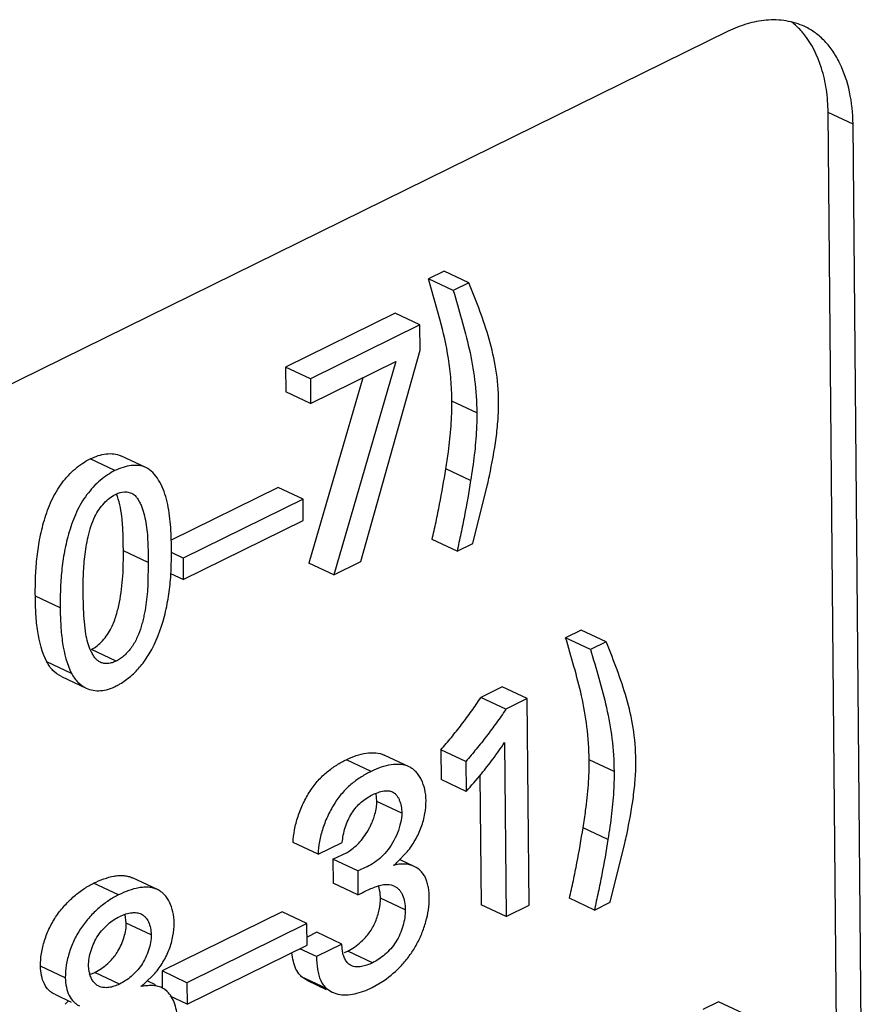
# Model space of a CAD drawing. Header units: inches. Extents: x 0 to 34, y 0 to 22.
# Tile 63 of 84: x 26.203 to 26.445, y 16.471 to 16.752. Entities that reach past the tile are written whole.
import ezdxf

# ---------------------------------------------------------------- set-up
doc = ezdxf.new("R2010")
doc.units = ezdxf.units.IN
doc.header["$LTSCALE"] = 1.87
doc.header["$MEASUREMENT"] = 0
doc.layers.get('0').update_dxf_attribs({"linetype": 'CONTINUOUS'})

msp = doc.modelspace()

# ---------------------------------------------------------------- linework, layer by layer
at = {"color": 7, "linetype": 'CONTINUOUS'}
for p, q in [((26.4053223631, 16.7485133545), (25.5744574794, 16.3395687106)), ((26.4376295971, 16.3133144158), (26.4338321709, 16.7253454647)), ((26.440932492, 16.7220084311), (26.4338321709, 16.7253454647)), ((26.4447299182, 16.3099773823), (26.440932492, 16.7220084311)), ((26.3241769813, 16.6799835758), (26.3197263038, 16.6777966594)), ((26.3312773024, 16.6766465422), (26.3241769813, 16.6799835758)), ((26.3268266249, 16.6744596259), (26.3197263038, 16.6777966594)), ((26.3230064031, 16.6662608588), (26.3197263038, 16.6777966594)), ((26.3312773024, 16.6766465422), (26.3268266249, 16.6744596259)), ((26.3314480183, 16.6762191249), (26.3312773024, 16.6766465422)), ((26.3102110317, 16.6679787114), (26.2789047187, 16.652594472)), ((26.3173113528, 16.6646416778), (26.3102110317, 16.6679787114)), ((26.3173113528, 16.6646416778), (26.2860050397, 16.6492574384)), ((26.3173734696, 16.6574754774), (26.3173113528, 16.6646416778)), ((26.3004251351, 16.5970634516), (26.3173734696, 16.6574754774)), ((26.2860673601, 16.6421757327), (26.3104487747, 16.6541564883)), ((26.3104487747, 16.6541564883), (26.2926797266, 16.5932573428)), ((26.2789047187, 16.652594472), (26.2789670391, 16.6455127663)), ((26.2860050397, 16.6492574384), (26.2789047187, 16.652594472)), ((26.3010234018, 16.649524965), (26.2855794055, 16.5965943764)), ((26.2860050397, 16.6492574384), (26.2860673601, 16.6421757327)), ((26.2860673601, 16.6421757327), (26.2789670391, 16.6455127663)), ((26.3335280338, 16.6395431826), (26.3264277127, 16.6428802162)), ((26.2302016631, 16.623035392), (26.223101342, 16.6263724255)), ((26.2390293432, 16.6239179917), (26.2319290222, 16.6272550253)), ((26.3317692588, 16.6201767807), (26.3246689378, 16.6235138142)), ((26.2335255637, 16.6169842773), (26.2349112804, 16.6166477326)), ((26.2768154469, 16.6182437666), (26.2462405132, 16.6032190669)), ((26.283915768, 16.614906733), (26.2768154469, 16.6182437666)), ((26.3324050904, 16.6022446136), (26.3365966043, 16.6190942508)), ((26.283915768, 16.614906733), (26.2496687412, 16.5980775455)), ((26.2839694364, 16.608763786), (26.283915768, 16.614906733)), ((26.2497224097, 16.5919345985), (26.2839694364, 16.608763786)), ((26.3278869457, 16.6000232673), (26.3207866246, 16.6033603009)), ((26.2397241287, 16.5967910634), (26.2326238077, 16.600128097)), ((26.3278869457, 16.6000232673), (26.3324050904, 16.6022446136)), ((26.2461296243, 16.5925620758), (26.246355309, 16.5982035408)), ((26.2496687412, 16.5980775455), (26.2463234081, 16.5996497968)), ((26.2496687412, 16.5980775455), (26.2497224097, 16.5919345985)), ((26.2397241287, 16.5967910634), (26.239635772, 16.590732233)), ((26.2926797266, 16.5932573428), (26.2855794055, 16.5965943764)), ((26.2926797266, 16.5932573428), (26.3004251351, 16.5970634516)), ((26.2497224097, 16.5919345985), (26.2461582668, 16.5936096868)), ((26.2145932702, 16.5838384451), (26.2074929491, 16.5871754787)), ((26.2213261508, 16.5815687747), (26.2211602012, 16.5874962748)), ((26.2219170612, 16.5763767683), (26.2213261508, 16.5815687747)), ((26.3633440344, 16.5775105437), (26.3588933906, 16.5753199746)), ((26.3704443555, 16.5741735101), (26.3633440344, 16.5775105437)), ((26.3659937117, 16.571982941), (26.3588933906, 16.5753199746)), ((26.2306084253, 16.5686678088), (26.2235081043, 16.5720048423)), ((26.3704443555, 16.5741735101), (26.3659937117, 16.571982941)), ((26.3706152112, 16.5737468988), (26.3704443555, 16.5741735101)), ((26.2178444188, 16.5651374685), (26.2107440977, 16.5684745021)), ((26.214921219, 16.5642868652), (26.2220215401, 16.5609498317)), ((26.3408044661, 16.5612797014), (26.3347118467, 16.5582809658)), ((26.3479047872, 16.5579426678), (26.3408044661, 16.5612797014)), ((26.3418121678, 16.5549439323), (26.3347118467, 16.5582809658)), ((26.3479047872, 16.5579426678), (26.3418121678, 16.5549439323)), ((26.3484486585, 16.4989311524), (26.3479047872, 16.5579426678)), ((26.3414206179, 16.5454115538), (26.3418788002, 16.4956975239)), ((26.3141921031, 16.5384622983), (26.3070917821, 16.5417993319)), ((26.3232890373, 16.5433190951), (26.3233676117, 16.534793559)), ((26.3303893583, 16.5399820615), (26.3232890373, 16.5433190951)), ((26.303399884, 16.5371495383), (26.2962995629, 16.5404865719)), ((26.3303893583, 16.5399820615), (26.3304679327, 16.5314565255)), ((26.3727145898, 16.5370858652), (26.3656142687, 16.5404228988)), ((26.3344380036, 16.5359770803), (26.3347784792, 16.4990345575)), ((26.3304679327, 16.5314565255), (26.3233676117, 16.534793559)), ((26.3050051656, 16.5285798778), (26.3047544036, 16.530869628)), ((26.3121054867, 16.5252428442), (26.3050051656, 16.5285798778)), ((26.3709646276, 16.5177225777), (26.3638643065, 16.5210596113)), ((26.2882014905, 16.5134775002), (26.2811011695, 16.5168145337)), ((26.2882014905, 16.5134775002), (26.2951253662, 16.516885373)), ((26.3716092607, 16.4997947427), (26.3757934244, 16.5166419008)), ((26.292436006, 16.5121156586), (26.2965018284, 16.5140349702)), ((26.3107130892, 16.511104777), (26.3136574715, 16.5141867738)), ((26.292436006, 16.5121156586), (26.292499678, 16.5052070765)), ((26.2995363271, 16.508778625), (26.292436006, 16.5121156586)), ((26.3156789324, 16.5100150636), (26.3114509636, 16.5120021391)), ((26.2995363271, 16.508778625), (26.2995999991, 16.5018700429)), ((26.2312356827, 16.5018877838), (26.2241353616, 16.5052248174)), ((26.2423323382, 16.5034211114), (26.2352320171, 16.506758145)), ((26.2995999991, 16.5018700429), (26.292499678, 16.5052070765)), ((26.3090653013, 16.5047266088), (26.3099883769, 16.5044096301)), ((26.3131182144, 16.4976477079), (26.3060178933, 16.5009847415)), ((26.3418788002, 16.4956975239), (26.3347784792, 16.4990345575)), ((26.3418788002, 16.4956975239), (26.3484486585, 16.4989311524)), ((26.3670921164, 16.4975714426), (26.3599917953, 16.5009084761)), ((26.3670921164, 16.4975714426), (26.3716092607, 16.4997947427)), ((26.2334603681, 16.4937966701), (26.233130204, 16.4962684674)), ((26.2779357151, 16.4970114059), (26.2436879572, 16.4801549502)), ((26.2850360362, 16.4936743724), (26.2779357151, 16.4970114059)), ((26.2405606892, 16.4904596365), (26.2334603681, 16.4937966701)), ((26.2850360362, 16.4936743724), (26.2507882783, 16.4768179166)), ((26.2850926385, 16.4875328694), (26.2850360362, 16.4936743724)), ((26.287879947, 16.4911975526), (26.2850716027, 16.4898153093)), ((26.2949802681, 16.487860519), (26.287879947, 16.4911975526)), ((26.2508448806, 16.4706764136), (26.2850926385, 16.4875328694)), ((26.2949802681, 16.487860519), (26.287721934, 16.4842880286)), ((26.2951649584, 16.4857664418), (26.2949802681, 16.487860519)), ((26.287721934, 16.4842880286), (26.2830045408, 16.4865051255)), ((26.3037698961, 16.482505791), (26.296669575, 16.4858428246)), ((26.2160470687, 16.4782205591), (26.2089467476, 16.4815575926)), ((26.2228564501, 16.4799413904), (26.2226828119, 16.4816602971)), ((26.2233095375, 16.4792776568), (26.2244378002, 16.4797642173)), ((26.2315381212, 16.4764271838), (26.2244378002, 16.4797642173)), ((26.2385370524, 16.4764446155), (26.2416186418, 16.4794747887)), ((26.2436879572, 16.4801549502), (26.2437318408, 16.4753934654)), ((26.2507882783, 16.4768179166), (26.2436879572, 16.4801549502)), ((26.2418406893, 16.4762244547), (26.2393776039, 16.4773820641)), ((26.2507882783, 16.4768179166), (26.2508448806, 16.4706764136)), ((26.2851586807, 16.4774211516), (26.2835259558, 16.4785199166)), ((26.2906262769, 16.4751828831), (26.2835259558, 16.4785199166)), ((26.2851560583, 16.4774155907), (26.2904960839, 16.474905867)), ((26.3036905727, 16.4754436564), (26.3071178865, 16.4774767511)), ((26.2130210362, 16.4734975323), (26.2177304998, 16.4712841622)), ((26.2451267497, 16.4743285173), (26.2443712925, 16.4749532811)), ((26.2906262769, 16.4751828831), (26.292254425, 16.4740743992)), ((26.2922563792, 16.4740785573), (26.2938832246, 16.473543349)), ((26.2508448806, 16.4706764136), (26.2459416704, 16.4729808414)), ((26.4025526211, 16.4713837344), (26.3981019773, 16.4691931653)), ((26.4096529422, 16.4680467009), (26.4025526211, 16.4713837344))]:
    msp.add_line(p, q, dxfattribs=at)
for centre, radius, start, end in [((26.0028492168, 16.6933501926), 0.3419082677, 347.4564931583, 347.8737333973), ((26.1060103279, 16.5995975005), 0.1403504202, 0.499314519, 0.8208755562), ((26.1069081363, 16.599517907), 0.1394533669, 359.4599717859, 0.535229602), ((26.2641382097, 16.5954834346), 0.0920856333, 323.477886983, 327.0604801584), ((26.254796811, 16.6024623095), 0.1037460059, 320.4978524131, 323.4508039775), ((26.2424310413, 16.6127973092), 0.1198616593, 317.2639289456, 320.4459690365), ((26.0409527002, 16.5909995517), 0.3429976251, 347.4795737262, 347.8958430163), ((26.2873640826, 16.5292064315), 0.0177107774, 301.0604851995, 303.2571663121), ((26.2968431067, 16.5268849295), 0.0210092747, 307.7386176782, 311.3138906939), ((26.2901435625, 16.4990733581), 0.0147524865, 292.1917267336, 296.2550000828), ((26.2172135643, 16.4943902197), 0.0163128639, 296.2861935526, 312.1705246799), ((26.2310304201, 16.481563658), 0.008333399, 191.2254807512, 195.2164803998), ((26.22553195, 16.4923802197), 0.0205688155, 305.9512401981, 309.2180048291), ((26.2413680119, 16.4706315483), 0.0052628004, 55.2035937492, 64.7708315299), ((26.2470117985, 16.4402066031), 0.04346419, 133.6610088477, 135.5528253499)]:
    msp.add_arc(centre, radius, start, end, dxfattribs=at)
for points, knots in [([(26.4271540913, 16.7498321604), (26.425489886, 16.7506143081), (26.421837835, 16.7517098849), (26.418041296, 16.7518056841), (26.4161311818, 16.7516416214)], [0, 0, 0, 0, 0.4895757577, 1, 1, 1, 1]), ([(26.4161311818, 16.7516416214), (26.4143138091, 16.7514855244), (26.4105886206, 16.7507631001), (26.4070655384, 16.7493713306), (26.4053223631, 16.7485133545)], [0, 0, 0, 0, 0.4842291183, 1, 1, 1, 1]), ([(26.4267775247, 16.747865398), (26.4265279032, 16.7481681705), (26.4255179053, 16.7493309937), (26.4243816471, 16.7503860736), (26.4234720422, 16.7510860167)], [0, 0, 0, 0, 0.2547851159, 1, 1, 1, 1]), ([(26.440932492, 16.7220084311), (26.4409039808, 16.725101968), (26.4403012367, 16.731038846), (26.4380358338, 16.737993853), (26.4353588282, 16.7427019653), (26.433010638, 16.7456756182), (26.4302853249, 16.7481106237), (26.4282198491, 16.7493312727), (26.4271540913, 16.7498321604)], [0, 0, 0, 0, 0.2844966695, 0.5448043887, 0.6657640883, 0.7809934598, 0.8917073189, 1, 1, 1, 1]), ([(26.4338321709, 16.7253454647), (26.4338119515, 16.727539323), (26.4334893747, 16.731811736), (26.431754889, 16.7396116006), (26.4291458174, 16.744992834), (26.4267775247, 16.747865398)], [0, 0, 0, 0, 0.2746980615, 0.5338593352, 1, 1, 1, 1]), ([(26.3397628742, 16.6427794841), (26.3397360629, 16.6458740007), (26.3392155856, 16.651890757), (26.3372342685, 16.6605069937), (26.3345171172, 16.6685290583), (26.3324625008, 16.6736793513), (26.3314480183, 16.6762191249)], [0, 0, 0, 0, 0.2677933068, 0.5201964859, 0.7633369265, 1, 1, 1, 1]), ([(26.3268266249, 16.6744596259), (26.327616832, 16.6717209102), (26.3292566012, 16.6662171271), (26.3314828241, 16.6577669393), (26.3331005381, 16.6488559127), (26.3335004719, 16.6427016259), (26.3335280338, 16.6395431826)], [0, 0, 0, 0, 0.2396720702, 0.4828866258, 0.7344198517, 1, 1, 1, 1]), ([(26.3264277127, 16.6428802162), (26.3264096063, 16.6449551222), (26.326224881, 16.6490287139), (26.3252700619, 16.6568732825), (26.3239797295, 16.6625640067), (26.3230064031, 16.6662608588)], [0, 0, 0, 0, 0.2627914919, 0.5158476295, 1, 1, 1, 1]), ([(26.3246689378, 16.6235138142), (26.3249350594, 16.6251541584), (26.3255553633, 16.6292220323), (26.3262606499, 16.6356759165), (26.326448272, 16.6405058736), (26.3264277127, 16.6428802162)], [0, 0, 0, 0, 0.2560994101, 0.6340752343, 1, 1, 1, 1]), ([(26.3371284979, 16.6215266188), (26.3378778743, 16.6251068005), (26.338875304, 16.6304562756), (26.3396444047, 16.6375687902), (26.3397779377, 16.6410636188), (26.3397628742, 16.6427794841)], [0, 0, 0, 0, 0.511542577, 0.7600252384, 1, 1, 1, 1]), ([(26.3335280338, 16.6395431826), (26.3335416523, 16.6379704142), (26.3334490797, 16.6339656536), (26.3328822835, 16.6274961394), (26.3321673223, 16.6226304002), (26.3317692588, 16.6201767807)], [0, 0, 0, 0, 0.2423814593, 0.6169398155, 1, 1, 1, 1]), ([(26.2074929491, 16.5871754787), (26.2074776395, 16.5889213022), (26.2075069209, 16.5924626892), (26.2078541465, 16.5978481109), (26.208641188, 16.6033733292), (26.2097517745, 16.6080218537), (26.2109747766, 16.6117378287), (26.2121017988, 16.6144840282), (26.2134523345, 16.6171063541), (26.2150569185, 16.6195321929), (26.2168868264, 16.6217038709), (26.2188669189, 16.6235943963), (26.2209301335, 16.6251669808), (26.2223782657, 16.6260171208), (26.223101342, 16.6263724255)], [0, 0, 0, 0, 0.1180190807, 0.2393149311, 0.3645272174, 0.4948507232, 0.5617703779, 0.6288178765, 0.695309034, 0.7608467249, 0.8249873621, 0.8868765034, 0.9455391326, 1, 1, 1, 1]), ([(26.223101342, 16.6263724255), (26.223853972, 16.6267422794), (26.2253672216, 16.6273615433), (26.2276811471, 16.6278885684), (26.2299096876, 16.6279259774), (26.2313070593, 16.6275473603), (26.2319291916, 16.6272549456)], [0, 0, 0, 0, 0.2751540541, 0.534156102, 0.7744467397, 1, 1, 1, 1]), ([(26.2302016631, 16.623035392), (26.2294785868, 16.6226800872), (26.2280304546, 16.6218299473), (26.22596724, 16.6202573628), (26.2239871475, 16.6183668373), (26.2221572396, 16.6161951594), (26.2205526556, 16.6137693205), (26.2192021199, 16.6111469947), (26.2180750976, 16.6084007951), (26.2168520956, 16.6046848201), (26.2157415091, 16.6000362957), (26.2149544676, 16.5945110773), (26.214607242, 16.5891256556), (26.2145779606, 16.5855842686), (26.2145932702, 16.5838384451)], [0, 0, 0, 0, 0.0544608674, 0.1131234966, 0.1750126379, 0.2391532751, 0.304690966, 0.3711821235, 0.4382296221, 0.5051492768, 0.6354727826, 0.7606850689, 0.8819809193, 1, 1, 1, 1]), ([(26.2390293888, 16.6239179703), (26.238407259, 16.6242103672), (26.2370099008, 16.624588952), (26.2347813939, 16.6245515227), (26.2324675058, 16.6240244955), (26.2309542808, 16.6234052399), (26.2302016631, 16.623035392)], [0, 0, 0, 0, 0.2255533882, 0.4658443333, 0.7248463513, 1, 1, 1, 1]), ([(26.246346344, 16.6016082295), (26.2463132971, 16.6039053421), (26.2461798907, 16.6073107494), (26.2456194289, 16.6117406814), (26.2449731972, 16.614851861), (26.2440456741, 16.6177389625), (26.2428019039, 16.6203262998), (26.241197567, 16.622503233), (26.2397830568, 16.6235637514), (26.2390293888, 16.6239179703)], [0, 0, 0, 0, 0.2817566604, 0.41728855, 0.547247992, 0.6709202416, 0.7883267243, 0.897867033, 1, 1, 1, 1]), ([(26.3207866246, 16.6033603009), (26.3211588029, 16.6050443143), (26.3219011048, 16.6084050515), (26.3232612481, 16.6151111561), (26.3241493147, 16.6201529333), (26.3246689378, 16.6235138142)], [0, 0, 0, 0, 0.2520518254, 0.5029826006, 1, 1, 1, 1]), ([(26.3317692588, 16.6201767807), (26.3312496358, 16.6168158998), (26.3303615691, 16.6117741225), (26.3290014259, 16.6050680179), (26.3282591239, 16.6017072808), (26.3278869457, 16.6000232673)], [0, 0, 0, 0, 0.4970173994, 0.7479481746, 1, 1, 1, 1]), ([(26.2303379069, 16.6162469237), (26.2306009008, 16.6163761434), (26.231607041, 16.6168083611), (26.2327231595, 16.6170310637), (26.2335255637, 16.6169842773)], [0, 0, 0, 0, 0.2671653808, 1, 1, 1, 1]), ([(26.2245147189, 16.6099403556), (26.2248538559, 16.6106362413), (26.2256182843, 16.6119745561), (26.2270306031, 16.6137440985), (26.2285963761, 16.6152022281), (26.2297534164, 16.6159596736), (26.2303379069, 16.6162469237)], [0, 0, 0, 0, 0.2663395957, 0.5280808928, 0.7759320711, 1, 1, 1, 1]), ([(26.2321767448, 16.60996374), (26.2320398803, 16.611086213), (26.2316833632, 16.6132579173), (26.2310432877, 16.6153716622), (26.2306366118, 16.6163573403)], [0, 0, 0, 0, 0.5146807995, 1, 1, 1, 1]), ([(26.2349112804, 16.6166477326), (26.2352239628, 16.6165007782), (26.235818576, 16.616096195), (26.2365501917, 16.6152738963), (26.2371624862, 16.6142919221), (26.2378613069, 16.6128137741), (26.238543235, 16.6107878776), (26.2392865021, 16.6072605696), (26.2396692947, 16.6025580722), (26.2397071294, 16.5987381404), (26.2397241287, 16.5967910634)], [0, 0, 0, 0, 0.0490393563, 0.1004895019, 0.1552519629, 0.2127472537, 0.3322661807, 0.4576298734, 0.7236215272, 1, 1, 1, 1]), ([(26.2211602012, 16.5874962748), (26.2211444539, 16.5892955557), (26.2211453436, 16.5929474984), (26.2214995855, 16.5985329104), (26.2223002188, 16.6032828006), (26.2233297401, 16.6071221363), (26.2240682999, 16.6090243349), (26.2245147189, 16.6099403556)], [0, 0, 0, 0, 0.2360408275, 0.4789394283, 0.7333667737, 0.866324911, 1, 1, 1, 1]), ([(26.2326238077, 16.600128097), (26.2326092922, 16.6017906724), (26.2325774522, 16.6050732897), (26.2323728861, 16.6083551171), (26.2321767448, 16.60996374)], [0, 0, 0, 0, 0.5064117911, 1, 1, 1, 1]), ([(26.2315066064, 16.5854433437), (26.2320120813, 16.5879088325), (26.2326030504, 16.5928097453), (26.2326448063, 16.5977288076), (26.2326238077, 16.600128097)], [0, 0, 0, 0, 0.5119392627, 1, 1, 1, 1]), ([(26.2400184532, 16.5707185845), (26.2419970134, 16.5740330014), (26.244071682, 16.5795341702), (26.2455741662, 16.5869951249), (26.2459932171, 16.5907307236), (26.2461296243, 16.5925620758)], [0, 0, 0, 0, 0.5070693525, 0.7587615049, 1, 1, 1, 1]), ([(26.239635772, 16.590732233), (26.2395893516, 16.5897401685), (26.239455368, 16.5877357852), (26.2390973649, 16.5847042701), (26.2386372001, 16.5821509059), (26.2381552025, 16.5800849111), (26.2375852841, 16.5779889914), (26.2368536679, 16.5759257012), (26.2358809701, 16.5739727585), (26.2350146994, 16.5726026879), (26.2340231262, 16.5713578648), (26.232943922, 16.5702632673), (26.231812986, 16.5693521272), (26.2310105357, 16.5688654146), (26.2306084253, 16.5686678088)], [0, 0, 0, 0, 0.1198011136, 0.2422283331, 0.3680429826, 0.4325324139, 0.4980761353, 0.6300486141, 0.6956943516, 0.7609068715, 0.8251959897, 0.8873076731, 0.9459539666, 1, 1, 1, 1]), ([(26.2107440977, 16.5684745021), (26.209378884, 16.571143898), (26.2082132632, 16.57576165), (26.2076042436, 16.5820897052), (26.2075077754, 16.585463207), (26.2074929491, 16.5871754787)], [0, 0, 0, 0, 0.470815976, 0.7311111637, 1, 1, 1, 1]), ([(26.2145932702, 16.5838384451), (26.2146080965, 16.5821261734), (26.2147045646, 16.5787526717), (26.2153135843, 16.5724246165), (26.216479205, 16.5678068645), (26.2178444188, 16.5651374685)], [0, 0, 0, 0, 0.2688888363, 0.529184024, 1, 1, 1, 1]), ([(26.2292146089, 16.5781960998), (26.2297773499, 16.5793452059), (26.2304422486, 16.5811531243), (26.2311036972, 16.5836036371), (26.2313813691, 16.58483249), (26.2315066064, 16.5854433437)], [0, 0, 0, 0, 0.5039928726, 0.7543810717, 1, 1, 1, 1]), ([(26.2235081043, 16.5720048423), (26.2240813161, 16.5722865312), (26.2252153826, 16.5730306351), (26.2267484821, 16.5744633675), (26.2281309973, 16.5762012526), (26.2288805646, 16.577513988), (26.2292146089, 16.5781960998)], [0, 0, 0, 0, 0.2240338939, 0.4718532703, 0.7335829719, 1, 1, 1, 1]), ([(26.2260487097, 16.5683016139), (26.2257443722, 16.5684446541), (26.225164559, 16.5688315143), (26.2244420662, 16.5696146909), (26.2238324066, 16.5705509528), (26.2231328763, 16.5719656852), (26.2224433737, 16.5739108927), (26.2220716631, 16.5755381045), (26.2219170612, 16.5763767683)], [0, 0, 0, 0, 0.1079189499, 0.2205171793, 0.3399024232, 0.4652637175, 0.7263182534, 1, 1, 1, 1]), ([(26.3656142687, 16.5404228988), (26.3655851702, 16.5435801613), (26.365182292, 16.5497318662), (26.3635598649, 16.5586383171), (26.3613287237, 16.5670832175), (26.3596854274, 16.5725831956), (26.3588933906, 16.5753199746)], [0, 0, 0, 0, 0.2655945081, 0.5171307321, 0.7603401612, 1, 1, 1, 1]), ([(26.3659937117, 16.571982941), (26.3667857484, 16.569246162), (26.3684290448, 16.563746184), (26.3706601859, 16.5553012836), (26.372282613, 16.5463948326), (26.3726854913, 16.5402431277), (26.3727145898, 16.5370858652)], [0, 0, 0, 0, 0.2396598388, 0.4828692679, 0.7344054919, 1, 1, 1, 1]), ([(26.3789493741, 16.5403282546), (26.3789208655, 16.5434215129), (26.3783971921, 16.5494354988), (26.3764112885, 16.5580468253), (26.373689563, 16.5660632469), (26.3716315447, 16.5712093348), (26.3706152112, 16.5737468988)], [0, 0, 0, 0, 0.2678048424, 0.520212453, 0.7633497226, 1, 1, 1, 1]), ([(26.2347671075, 16.56436277), (26.2357841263, 16.5652442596), (26.2377135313, 16.5672342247), (26.2392948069, 16.5695071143), (26.2400184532, 16.5707185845)], [0, 0, 0, 0, 0.4881613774, 1, 1, 1, 1]), ([(26.2149212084, 16.5642868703), (26.2140395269, 16.5647012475), (26.2123738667, 16.5658890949), (26.2112028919, 16.5675575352), (26.2107440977, 16.5684745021)], [0, 0, 0, 0, 0.4872129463, 1, 1, 1, 1]), ([(26.2306084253, 16.5686678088), (26.2302207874, 16.5684773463), (26.2294384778, 16.5681666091), (26.2282397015, 16.5679265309), (26.2270899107, 16.567943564), (26.2263717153, 16.5681497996), (26.2260487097, 16.5683016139)], [0, 0, 0, 0, 0.2747535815, 0.5325134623, 0.772956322, 1, 1, 1, 1]), ([(26.2178444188, 16.5651374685), (26.2183032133, 16.5642205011), (26.2194741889, 16.5625520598), (26.2211398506, 16.5613642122), (26.2220215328, 16.5609498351)], [0, 0, 0, 0, 0.5127870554, 1, 1, 1, 1]), ([(26.2306032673, 16.5615528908), (26.2309595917, 16.5617280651), (26.232436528, 16.5625246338), (26.2337998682, 16.5635244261), (26.2347671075, 16.56436277)], [0, 0, 0, 0, 0.2367590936, 1, 1, 1, 1]), ([(26.2220215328, 16.5609498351), (26.2226458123, 16.5606564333), (26.2239950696, 16.5602213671), (26.2261716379, 16.5601143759), (26.2284191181, 16.5605904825), (26.2298735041, 16.5611942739), (26.2306032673, 16.5615528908)], [0, 0, 0, 0, 0.2324404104, 0.4715917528, 0.7260013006, 1, 1, 1, 1]), ([(26.3232890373, 16.5433190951), (26.3243024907, 16.5444853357), (26.3262986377, 16.5468670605), (26.3292270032, 16.5505247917), (26.3320643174, 16.5543159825), (26.3338510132, 16.556939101), (26.3347118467, 16.5582809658)], [0, 0, 0, 0, 0.2460546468, 0.4948194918, 0.746111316, 1, 1, 1, 1]), ([(26.3418121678, 16.5549439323), (26.3409513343, 16.5536020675), (26.3391646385, 16.5509789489), (26.3363273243, 16.5471877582), (26.3333989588, 16.5435300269), (26.3314028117, 16.5411483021), (26.3303893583, 16.5399820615)], [0, 0, 0, 0, 0.253888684, 0.5051805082, 0.7539453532, 1, 1, 1, 1]), ([(26.2962995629, 16.5404865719), (26.2972163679, 16.5409378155), (26.2990586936, 16.5417157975), (26.3018736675, 16.5424411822), (26.3046043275, 16.542583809), (26.3063321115, 16.5421563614), (26.3070917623, 16.5417993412)], [0, 0, 0, 0, 0.2737640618, 0.5340774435, 0.7751229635, 1, 1, 1, 1]), ([(26.2811011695, 16.5168145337), (26.2811236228, 16.5180261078), (26.2814240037, 16.5205465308), (26.2824205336, 16.5243068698), (26.2839144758, 16.5280390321), (26.285530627, 16.5309803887), (26.2870270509, 16.5331261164), (26.2885933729, 16.5350216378), (26.2907229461, 16.5370421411), (26.2934599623, 16.5389823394), (26.295359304, 16.5400237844), (26.2962995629, 16.5404865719)], [0, 0, 0, 0, 0.1231395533, 0.2565119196, 0.3943765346, 0.5306831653, 0.5964991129, 0.6599637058, 0.78030216, 0.8935059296, 1, 1, 1, 1]), ([(26.3141920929, 16.5384623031), (26.313432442, 16.5388193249), (26.3117046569, 16.5392467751), (26.3089739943, 16.5391041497), (26.3061590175, 16.5383787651), (26.30431669, 16.5376007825), (26.303399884, 16.5371495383)], [0, 0, 0, 0, 0.2248770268, 0.465922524, 0.7262359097, 1, 1, 1, 1]), ([(26.3190277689, 16.5288236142), (26.3190178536, 16.5298994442), (26.3187963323, 16.5319651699), (26.3179803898, 16.5343757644), (26.3170333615, 16.5360041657), (26.3162116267, 16.5370304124), (26.315269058, 16.5378698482), (26.3145577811, 16.5382904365), (26.3141920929, 16.5384623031)], [0, 0, 0, 0, 0.2850601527, 0.5460576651, 0.6673425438, 0.7826629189, 0.8929412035, 1, 1, 1, 1]), ([(26.3638643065, 16.5210596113), (26.3641298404, 16.5226998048), (26.3647486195, 16.5267672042), (26.3654510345, 16.5332201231), (26.365636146, 16.5380491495), (26.3656142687, 16.5404228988)], [0, 0, 0, 0, 0.2561126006, 0.6340925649, 1, 1, 1, 1]), ([(26.3763248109, 16.51907655), (26.3770726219, 16.52265671), (26.3780675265, 16.5280060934), (26.378833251, 16.5351181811), (26.378965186, 16.5386126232), (26.3789493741, 16.5403282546)], [0, 0, 0, 0, 0.5115510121, 0.7600306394, 1, 1, 1, 1]), ([(26.303399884, 16.5371495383), (26.3024596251, 16.5366867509), (26.3005602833, 16.5356453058), (26.2978232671, 16.5337051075), (26.295693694, 16.5316846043), (26.294127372, 16.5297890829), (26.292630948, 16.5276433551), (26.2910147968, 16.5247019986), (26.2895208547, 16.5209698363), (26.2885243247, 16.5172094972), (26.2882239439, 16.5146890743), (26.2882014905, 16.5134775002)], [0, 0, 0, 0, 0.1064940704, 0.21969784, 0.3400362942, 0.4035008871, 0.4693168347, 0.6056234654, 0.7434880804, 0.8768604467, 1, 1, 1, 1]), ([(26.3727145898, 16.5370858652), (26.3727290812, 16.5355135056), (26.3726386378, 16.5315095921), (26.3720748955, 16.5250410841), (26.3713618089, 16.5201759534), (26.3709646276, 16.5177225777)], [0, 0, 0, 0, 0.2423675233, 0.6169230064, 1, 1, 1, 1]), ([(26.2951253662, 16.516885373), (26.295174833, 16.5175804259), (26.2953764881, 16.5190074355), (26.2959265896, 16.5211344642), (26.2967265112, 16.5232344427), (26.2977612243, 16.5252049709), (26.299038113, 16.5269392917), (26.3004954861, 16.5283819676), (26.3020401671, 16.5295430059), (26.3031244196, 16.5301633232), (26.3036632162, 16.5304285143)], [0, 0, 0, 0, 0.1248089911, 0.2573663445, 0.3927811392, 0.5264601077, 0.654794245, 0.7769089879, 0.8924375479, 1, 1, 1, 1]), ([(26.3036632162, 16.5304285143), (26.3042054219, 16.5306953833), (26.3052875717, 16.5311649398), (26.3064315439, 16.5314780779), (26.3069986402, 16.5315619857)], [0, 0, 0, 0, 0.5131847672, 1, 1, 1, 1]), ([(26.3069986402, 16.5315619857), (26.307422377, 16.5316246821), (26.3082534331, 16.5316732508), (26.3090746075, 16.531475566), (26.309433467, 16.5313069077)], [0, 0, 0, 0, 0.5192957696, 1, 1, 1, 1]), ([(26.309433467, 16.5313069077), (26.3096499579, 16.5312051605), (26.3100675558, 16.5309402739), (26.3106020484, 16.5304006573), (26.3110554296, 16.5297385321), (26.3115663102, 16.528689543), (26.3119845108, 16.527176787), (26.3120994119, 16.525901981), (26.3121054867, 16.5252428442)], [0, 0, 0, 0, 0.1034787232, 0.2115233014, 0.3264736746, 0.4490767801, 0.7148534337, 1, 1, 1, 1]), ([(26.3044618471, 16.5249469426), (26.3046347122, 16.5255603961), (26.3049050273, 16.5267607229), (26.3050106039, 16.5279898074), (26.3050051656, 16.5285798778)], [0, 0, 0, 0, 0.5192468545, 1, 1, 1, 1]), ([(26.3136574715, 16.5141867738), (26.314505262, 16.5152371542), (26.3156651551, 16.5169208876), (26.3169243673, 16.5193304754), (26.3179533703, 16.5218310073), (26.3187963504, 16.5249966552), (26.3190392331, 16.5275797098), (26.3190277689, 16.5288236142)], [0, 0, 0, 0, 0.2549641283, 0.3841419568, 0.5130343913, 0.765034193, 1, 1, 1, 1]), ([(26.3121054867, 16.5252428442), (26.3121139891, 16.5243203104), (26.3118491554, 16.5223795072), (26.3109235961, 16.5195300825), (26.3095611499, 16.5167627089), (26.3078816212, 16.5142852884), (26.3059289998, 16.512281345), (26.3038325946, 16.5107712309), (26.3016937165, 16.5096443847), (26.3002469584, 16.5090510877), (26.2995363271, 16.508778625)], [0, 0, 0, 0, 0.1258416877, 0.2644186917, 0.4073608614, 0.5452418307, 0.670983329, 0.7868924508, 0.8961873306, 1, 1, 1, 1]), ([(26.3027930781, 16.5208428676), (26.3029690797, 16.521173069), (26.3036308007, 16.5224950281), (26.3041623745, 16.523884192), (26.3044618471, 16.5249469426)], [0, 0, 0, 0, 0.2531110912, 1, 1, 1, 1]), ([(26.2970766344, 16.5143963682), (26.2976253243, 16.5147563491), (26.2987158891, 16.515565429), (26.3002353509, 16.5170350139), (26.3016178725, 16.518812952), (26.3024192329, 16.5201414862), (26.3027930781, 16.5208428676)], [0, 0, 0, 0, 0.2261344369, 0.4666206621, 0.7261201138, 1, 1, 1, 1]), ([(26.3599917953, 16.5009084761), (26.3603630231, 16.5025923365), (26.3611035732, 16.5059527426), (26.3624604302, 16.5126580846), (26.3633462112, 16.5176992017), (26.3638643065, 16.5210596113)], [0, 0, 0, 0, 0.2520515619, 0.5029831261, 1, 1, 1, 1]), ([(26.3709646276, 16.5177225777), (26.3704465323, 16.5143621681), (26.3695607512, 16.509321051), (26.3682038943, 16.5026157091), (26.3674633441, 16.4992553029), (26.3670921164, 16.4975714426)], [0, 0, 0, 0, 0.4970168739, 0.7479484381, 1, 1, 1, 1]), ([(26.3156789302, 16.5100150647), (26.314790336, 16.5104326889), (26.3127507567, 16.5108937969), (26.3107007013, 16.5105851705), (26.3097020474, 16.5102705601)], [0, 0, 0, 0, 0.4839323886, 1, 1, 1, 1]), ([(26.3199666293, 16.5009291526), (26.3199572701, 16.5019446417), (26.3198514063, 16.5034414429), (26.3194346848, 16.5053404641), (26.3189877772, 16.506616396), (26.3183782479, 16.5077422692), (26.3173677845, 16.5089895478), (26.3163796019, 16.5096857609), (26.3156789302, 16.5100150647)], [0, 0, 0, 0, 0.2869342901, 0.4215078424, 0.5484122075, 0.6677076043, 0.7812537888, 1, 1, 1, 1]), ([(26.2241353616, 16.5052248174), (26.2250809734, 16.5056902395), (26.2269746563, 16.5065092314), (26.2294265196, 16.5071978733), (26.2313493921, 16.507432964), (26.2327185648, 16.507429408), (26.2340253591, 16.5072264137), (26.2348460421, 16.5069395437), (26.23523198, 16.5067581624)], [0, 0, 0, 0, 0.2737405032, 0.534766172, 0.6579870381, 0.775889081, 0.8892421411, 1, 1, 1, 1]), ([(26.2089467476, 16.4815575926), (26.2089357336, 16.4827526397), (26.2091576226, 16.4852365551), (26.2100536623, 16.4889389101), (26.2114927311, 16.4925884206), (26.2134698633, 16.4959652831), (26.2158480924, 16.4989543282), (26.2184822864, 16.5015173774), (26.2212416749, 16.5036207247), (26.2231751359, 16.5047522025), (26.2241353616, 16.5052248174)], [0, 0, 0, 0, 0.1214568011, 0.2520068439, 0.3860367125, 0.5186628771, 0.648165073, 0.7730855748, 0.891233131, 1, 1, 1, 1]), ([(26.2995999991, 16.5018700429), (26.3006853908, 16.5024447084), (26.3028068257, 16.5035385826), (26.3050498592, 16.5044003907), (26.3061747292, 16.5046816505)], [0, 0, 0, 0, 0.5143730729, 1, 1, 1, 1]), ([(26.3060178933, 16.5009847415), (26.306014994, 16.5012993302), (26.3059619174, 16.5025011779), (26.3057408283, 16.5037012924), (26.3054533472, 16.5045423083)], [0, 0, 0, 0, 0.2614287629, 1, 1, 1, 1]), ([(26.3061747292, 16.5046816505), (26.3064206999, 16.504736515), (26.3073729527, 16.5049049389), (26.3083679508, 16.5048881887), (26.3090653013, 16.5047266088)], [0, 0, 0, 0, 0.260389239, 1, 1, 1, 1]), ([(26.3099883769, 16.5044096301), (26.3102386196, 16.5042920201), (26.3107243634, 16.5040037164), (26.3113579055, 16.503415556), (26.3118918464, 16.5026870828), (26.3124920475, 16.5015269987), (26.3129814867, 16.4998297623), (26.313111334, 16.4983942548), (26.3131182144, 16.4976477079)], [0, 0, 0, 0, 0.1059851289, 0.214739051, 0.3291180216, 0.4504595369, 0.7138316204, 1, 1, 1, 1]), ([(26.2312356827, 16.5018877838), (26.230275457, 16.5014151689), (26.2283419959, 16.5002836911), (26.2255826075, 16.4981803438), (26.2229484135, 16.4956172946), (26.2205701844, 16.4926282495), (26.2185930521, 16.4892513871), (26.2171539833, 16.4856018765), (26.2162579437, 16.4818995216), (26.2160360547, 16.4794156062), (26.2160470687, 16.4782205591)], [0, 0, 0, 0, 0.108766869, 0.2269144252, 0.351834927, 0.4813371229, 0.6139632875, 0.7479931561, 0.8785431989, 1, 1, 1, 1]), ([(26.2423323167, 16.5034211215), (26.2419463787, 16.5036025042), (26.2411256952, 16.5038893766), (26.2398188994, 16.5040923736), (26.2384497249, 16.5040959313), (26.2365268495, 16.5038608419), (26.234074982, 16.5031721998), (26.2321812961, 16.5023532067), (26.2312356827, 16.5018877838)], [0, 0, 0, 0, 0.1107578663, 0.2241109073, 0.3420129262, 0.4652337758, 0.72625945, 1, 1, 1, 1]), ([(26.2471397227, 16.4938702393), (26.2471299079, 16.4949351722), (26.2469060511, 16.4969826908), (26.245952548, 16.4997735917), (26.244669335, 16.5016950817), (26.2433976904, 16.502830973), (26.2426943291, 16.5032509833), (26.2423323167, 16.5034211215)], [0, 0, 0, 0, 0.2848881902, 0.5460584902, 0.7825104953, 0.8929975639, 1, 1, 1, 1]), ([(26.3005476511, 16.4885303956), (26.3013898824, 16.4893049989), (26.3025603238, 16.4906096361), (26.3038309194, 16.4925807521), (26.3046249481, 16.4942040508), (26.3052469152, 16.4959042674), (26.3058285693, 16.4981507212), (26.306028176, 16.4998690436), (26.3060178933, 16.5009847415)], [0, 0, 0, 0, 0.2455369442, 0.3728273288, 0.5023667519, 0.632444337, 0.7605847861, 1, 1, 1, 1]), ([(26.3071178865, 16.4774767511), (26.3089040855, 16.478720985), (26.3114389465, 16.4809421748), (26.3143301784, 16.4844420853), (26.3162731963, 16.4874604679), (26.3178510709, 16.4907468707), (26.3190395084, 16.4941666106), (26.3197904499, 16.4975723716), (26.3199766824, 16.4998383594), (26.3199666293, 16.5009291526)], [0, 0, 0, 0, 0.2356815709, 0.361240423, 0.4907935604, 0.6232607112, 0.7550257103, 0.8818971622, 1, 1, 1, 1]), ([(26.2315715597, 16.4957161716), (26.2321444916, 16.4959981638), (26.2332946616, 16.4964726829), (26.2345145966, 16.4967466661), (26.2351130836, 16.496804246)], [0, 0, 0, 0, 0.5150500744, 1, 1, 1, 1]), ([(26.2351130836, 16.496804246), (26.2355600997, 16.496847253), (26.2364406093, 16.4968497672), (26.2372976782, 16.4966150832), (26.237680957, 16.4964349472)], [0, 0, 0, 0, 0.5146582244, 1, 1, 1, 1]), ([(26.237680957, 16.4964349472), (26.2379040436, 16.4963300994), (26.2383371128, 16.4960702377), (26.2391116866, 16.4953552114), (26.2398742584, 16.4941404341), (26.2404257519, 16.4923946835), (26.2405545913, 16.4911212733), (26.2405606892, 16.4904596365)], [0, 0, 0, 0, 0.1063215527, 0.2160237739, 0.4521471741, 0.7146038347, 1, 1, 1, 1]), ([(26.3131182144, 16.4976477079), (26.3131251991, 16.4968898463), (26.3130025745, 16.4953156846), (26.3124896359, 16.4929562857), (26.311648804, 16.4906146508), (26.3104724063, 16.488427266), (26.3090015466, 16.48650103), (26.3073493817, 16.4848605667), (26.3056047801, 16.4835224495), (26.3043789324, 16.4828055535), (26.3037698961, 16.482505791)], [0, 0, 0, 0, 0.1214908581, 0.251947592, 0.3860668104, 0.519027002, 0.6484140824, 0.7731254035, 0.8911863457, 1, 1, 1, 1]), ([(26.2226828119, 16.4816602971), (26.2226762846, 16.4823685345), (26.222815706, 16.4838451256), (26.2233590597, 16.4860504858), (26.224210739, 16.4882364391), (26.2256843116, 16.4909021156), (26.2280780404, 16.4935863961), (26.2304030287, 16.4951410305), (26.2315715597, 16.4957161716)], [0, 0, 0, 0, 0.1218452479, 0.2536297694, 0.3897122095, 0.5242557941, 0.7759440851, 1, 1, 1, 1]), ([(26.2328523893, 16.4898643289), (26.2330478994, 16.490526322), (26.2333490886, 16.4918254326), (26.2334662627, 16.493157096), (26.2334603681, 16.4937966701)], [0, 0, 0, 0, 0.5190467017, 1, 1, 1, 1]), ([(26.2416186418, 16.4794747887), (26.2424749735, 16.4804817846), (26.2436514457, 16.4821094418), (26.2449305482, 16.4844613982), (26.245988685, 16.4869305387), (26.2468791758, 16.490064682), (26.2471511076, 16.4926349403), (26.2471397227, 16.4938702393)], [0, 0, 0, 0, 0.2522664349, 0.3810481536, 0.5103876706, 0.7642451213, 1, 1, 1, 1]), ([(26.2405606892, 16.4904596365), (26.2405672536, 16.489747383), (26.2404208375, 16.4882613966), (26.2398572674, 16.4860460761), (26.2389807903, 16.4838556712), (26.2374751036, 16.4811989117), (26.2350472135, 16.4785379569), (26.2327088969, 16.4770034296), (26.2315381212, 16.4764271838)], [0, 0, 0, 0, 0.1221242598, 0.2543831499, 0.3908699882, 0.5254153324, 0.7762683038, 1, 1, 1, 1]), ([(26.2310533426, 16.4857770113), (26.231440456, 16.486413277), (26.232125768, 16.4877436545), (26.2326408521, 16.4891480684), (26.2328523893, 16.4898643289)], [0, 0, 0, 0, 0.4993064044, 1, 1, 1, 1]), ([(26.296669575, 16.4858428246), (26.2973462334, 16.4861758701), (26.2987064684, 16.4869853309), (26.2999422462, 16.4879736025), (26.3005476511, 16.4885303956)], [0, 0, 0, 0, 0.4783288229, 1, 1, 1, 1]), ([(26.2281650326, 16.4822999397), (26.2284353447, 16.4825442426), (26.2295212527, 16.4835932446), (26.2304580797, 16.4847986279), (26.2310533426, 16.4857770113)], [0, 0, 0, 0, 0.2413582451, 1, 1, 1, 1]), ([(26.2818948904, 16.4807243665), (26.2815638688, 16.4814170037), (26.2810796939, 16.4829663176), (26.2808501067, 16.4845599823), (26.2807669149, 16.4853957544)], [0, 0, 0, 0, 0.4775346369, 1, 1, 1, 1]), ([(26.2976903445, 16.4816894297), (26.2973604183, 16.4818444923), (26.2967282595, 16.4822898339), (26.2960080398, 16.4832505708), (26.2954753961, 16.4844335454), (26.2952504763, 16.4853071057), (26.2951649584, 16.4857664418)], [0, 0, 0, 0, 0.2203377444, 0.4573131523, 0.7176008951, 1, 1, 1, 1]), ([(26.287721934, 16.4842880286), (26.2877672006, 16.4830646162), (26.2878948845, 16.4812632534), (26.2883727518, 16.4789745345), (26.2887441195, 16.4779218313), (26.2889717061, 16.4774369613)], [0, 0, 0, 0, 0.5244240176, 0.770557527, 1, 1, 1, 1]), ([(26.3037698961, 16.482505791), (26.3032526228, 16.4822511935), (26.3022125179, 16.4818067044), (26.3006265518, 16.4813756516), (26.2990899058, 16.4812644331), (26.2981140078, 16.4814903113), (26.2976903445, 16.4816894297)], [0, 0, 0, 0, 0.2739473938, 0.5359864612, 0.7775656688, 1, 1, 1, 1]), ([(26.2130210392, 16.4734975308), (26.2127125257, 16.4736425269), (26.2121124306, 16.4739883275), (26.2110154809, 16.4749192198), (26.2099269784, 16.4765410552), (26.2091370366, 16.4789101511), (26.2089551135, 16.4806498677), (26.2089467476, 16.4815575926)], [0, 0, 0, 0, 0.107687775, 0.217497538, 0.4520976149, 0.7132339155, 1, 1, 1, 1]), ([(26.2256418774, 16.4757985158), (26.2253259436, 16.4759469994), (26.2247185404, 16.476345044), (26.2239691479, 16.4771743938), (26.2233748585, 16.4782015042), (26.2230996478, 16.4789709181), (26.2229891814, 16.479376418)], [0, 0, 0, 0, 0.2283786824, 0.4683837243, 0.7250472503, 1, 1, 1, 1]), ([(26.2835259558, 16.4785199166), (26.2833621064, 16.4786672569), (26.2827108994, 16.4793146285), (26.2821954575, 16.4800954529), (26.2818948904, 16.4807243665)], [0, 0, 0, 0, 0.2401938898, 1, 1, 1, 1]), ([(26.2160470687, 16.4782205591), (26.2160554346, 16.4773128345), (26.2162373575, 16.4755731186), (26.2170272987, 16.4732040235), (26.2181158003, 16.4715821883), (26.2192127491, 16.4706512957), (26.2198128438, 16.4703054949), (26.220121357, 16.4701604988)], [0, 0, 0, 0, 0.2867660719, 0.547902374, 0.7825024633, 0.8923122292, 1, 1, 1, 1]), ([(26.2315381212, 16.4764271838), (26.2310377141, 16.4761808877), (26.2300319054, 16.4757634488), (26.2284920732, 16.4753953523), (26.2270000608, 16.4753536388), (26.2260601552, 16.4756019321), (26.2256418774, 16.4757985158)], [0, 0, 0, 0, 0.2737960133, 0.5325257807, 0.7731175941, 1, 1, 1, 1]), ([(26.2889717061, 16.4774369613), (26.289176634, 16.4770003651), (26.2896557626, 16.476187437), (26.2902883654, 16.4754867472), (26.2906262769, 16.4751828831)], [0, 0, 0, 0, 0.51486871, 1, 1, 1, 1]), ([(26.2436112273, 16.4753923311), (26.2431749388, 16.4755973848), (26.2422265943, 16.4758910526), (26.2407259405, 16.4760277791), (26.2391747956, 16.475952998), (26.2381327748, 16.4758120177), (26.2376078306, 16.4757294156)], [0, 0, 0, 0, 0.2372623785, 0.4828187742, 0.7384588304, 1, 1, 1, 1]), ([(26.2480881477, 16.4658973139), (26.2480803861, 16.466739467), (26.2479426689, 16.4683822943), (26.2472208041, 16.4713297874), (26.2461305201, 16.4733533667), (26.2451267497, 16.4743285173)], [0, 0, 0, 0, 0.2772612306, 0.5392784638, 1, 1, 1, 1]), ([(26.2938832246, 16.473543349), (26.2946390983, 16.4733861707), (26.296254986, 16.473279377), (26.2987225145, 16.4736107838), (26.3012373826, 16.4743420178), (26.3028794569, 16.4750444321), (26.3036905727, 16.4754436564)], [0, 0, 0, 0, 0.2281956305, 0.4733823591, 0.7327893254, 1, 1, 1, 1])]:
    msp.add_open_spline(points, degree=3, knots=knots, dxfattribs=at)

doc.saveas('drawing.dxf')
